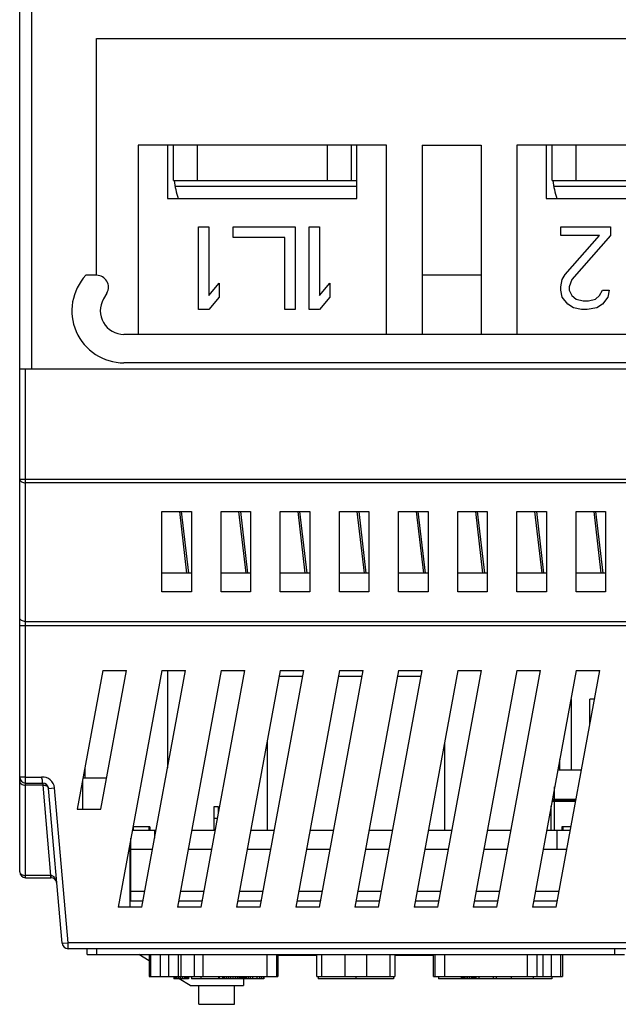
# Model space of a CAD drawing. Header units: millimetres. Extents: x -2787 to 4673, y -54 to 2046.
# Tile 30 of 124: x -1292 to -1242, y 241 to 325. Entities that reach past the tile are written whole.
import ezdxf

# ---------------------------------------------------------------- set-up
doc = ezdxf.new("R2010")
doc.units = ezdxf.units.MM
doc.header["$LTSCALE"] = 81.675
doc.layers.get('0').update_dxf_attribs({"linetype": 'CONTINUOUS'})

msp = doc.modelspace()

# ---------------------------------------------------------------- linework, layer by layer
at = {"color": 3}
for p, q in [((-1292.368, 252.628), (-1292.368, 401.128)), ((-1291.368, 387.193), (-1291.368, 295.128)), ((-1285.868, 303.028), (-1285.868, 323.028)), ((-1285.868, 323.028), (-1193.868, 323.028)), ((-1282.368, 314.028), (-1282.368, 298.028)), ((-1261.368, 314.028), (-1282.368, 314.028)), ((-1279.868, 314.028), (-1279.868, 309.528)), ((-1279.368, 311.028), (-1279.368, 314.028)), ((-1277.368, 314.028), (-1277.368, 311.028)), ((-1266.368, 311.028), (-1266.368, 314.028)), ((-1264.368, 314.028), (-1264.368, 311.028)), ((-1263.868, 309.528), (-1263.868, 314.028)), ((-1261.368, 298.028), (-1261.368, 314.028)), ((-1258.368, 314.028), (-1258.368, 298.028)), ((-1258.368, 314.028), (-1253.368, 314.028)), ((-1253.368, 314.028), (-1253.368, 298.028)), ((-1250.368, 314.028), (-1250.368, 298.028)), ((-1229.368, 314.028), (-1250.368, 314.028)), ((-1247.868, 314.028), (-1247.868, 309.528)), ((-1247.368, 311.028), (-1247.368, 314.028)), ((-1245.368, 314.028), (-1245.368, 311.028)), ((-1279.368, 311.028), (-1263.868, 311.028)), ((-1263.868, 310.528), (-1279.224, 310.528)), ((-1247.368, 311.028), (-1231.868, 311.028)), ((-1231.868, 310.528), (-1247.224, 310.528)), ((-1279.868, 309.528), (-1263.868, 309.528)), ((-1247.868, 309.528), (-1231.868, 309.528)), ((-1277.252, 300.128), (-1277.252, 307.128)), ((-1277.252, 307.128), (-1276.377, 307.128)), ((-1276.377, 307.128), (-1276.377, 301.32)), ((-1274.335, 306.235), (-1274.335, 307.128)), ((-1274.335, 307.128), (-1269.085, 307.128)), ((-1269.085, 307.128), (-1269.085, 300.128)), ((-1267.918, 300.128), (-1267.918, 307.128)), ((-1267.918, 307.128), (-1267.043, 307.128)), ((-1267.043, 307.128), (-1267.043, 301.32)), ((-1246.635, 307.128), (-1242.435, 307.128)), ((-1246.635, 306.384), (-1246.635, 307.128)), ((-1242.435, 307.128), (-1242.435, 306.384)), ((-1269.96, 306.235), (-1274.335, 306.235)), ((-1269.96, 300.128), (-1269.96, 306.235)), ((-1243.368, 306.384), (-1246.635, 306.384)), ((-1246.285, 303.107), (-1243.368, 306.384)), ((-1242.435, 306.384), (-1245.702, 302.66)), ((-1285.868, 303.028), (-1286.778, 303.028)), ((-1253.368, 303.028), (-1258.368, 303.028)), ((-1246.518, 302.66), (-1246.285, 303.107)), ((-1276.377, 301.32), (-1275.502, 302.362)), ((-1275.502, 302.362), (-1275.502, 301.171)), ((-1267.043, 301.32), (-1266.168, 302.362)), ((-1266.168, 302.362), (-1266.168, 301.171)), ((-1246.635, 302.065), (-1246.518, 302.66)), ((-1246.635, 301.767), (-1246.635, 302.065)), ((-1245.702, 302.66), (-1245.935, 302.065)), ((-1245.935, 302.065), (-1245.935, 301.767)), ((-1285.002, 301.528), (-1285.291, 301.028)), ((-1246.518, 301.171), (-1246.635, 301.767)), ((-1245.935, 301.767), (-1245.702, 301.32)), ((-1245.702, 301.32), (-1245.352, 301.022)), ((-1243.718, 301.022), (-1243.368, 301.32)), ((-1243.368, 301.32), (-1243.135, 301.767)), ((-1243.135, 301.767), (-1242.552, 301.767)), ((-1242.552, 301.767), (-1242.668, 301.171)), ((-1275.502, 301.171), (-1276.377, 300.128)), ((-1266.168, 301.171), (-1267.043, 300.128)), ((-1246.052, 300.575), (-1246.518, 301.171)), ((-1245.585, 300.277), (-1246.052, 300.575)), ((-1245.352, 301.022), (-1244.768, 300.873)), ((-1244.768, 300.873), (-1244.302, 300.873)), ((-1244.302, 300.873), (-1243.718, 301.022)), ((-1243.135, 300.575), (-1243.602, 300.277)), ((-1242.668, 301.171), (-1243.135, 300.575)), ((-1276.377, 300.128), (-1277.252, 300.128)), ((-1269.085, 300.128), (-1269.96, 300.128)), ((-1267.043, 300.128), (-1267.918, 300.128)), ((-1244.885, 300.128), (-1245.585, 300.277)), ((-1244.418, 300.128), (-1244.885, 300.128)), ((-1243.602, 300.277), (-1244.418, 300.128)), ((-1196.178, 298.028), (-1283.559, 298.028)), ((-1196.178, 295.628), (-1283.559, 295.628)), ((-1292.368, 295.128), (-1187.368, 295.128)), ((-1291.868, 252.128), (-1291.868, 295.128)), ((-1292.368, 285.815), (-1187.368, 285.815)), ((-1187.868, 285.487), (-1291.868, 285.487)), ((-1280.355, 276.274), (-1280.355, 283.078)), ((-1280.355, 283.078), (-1277.855, 283.078)), ((-1278.866, 283.078), (-1278.26, 277.845)), ((-1278.078, 277.845), (-1278.684, 283.078)), ((-1277.855, 283.078), (-1277.855, 276.274)), ((-1275.355, 283.078), (-1272.855, 283.078)), ((-1275.355, 276.274), (-1275.355, 283.078)), ((-1273.866, 283.078), (-1273.26, 277.845)), ((-1273.078, 277.845), (-1273.684, 283.078)), ((-1272.855, 283.078), (-1272.855, 276.274)), ((-1270.355, 283.078), (-1267.855, 283.078)), ((-1270.355, 276.274), (-1270.355, 283.078)), ((-1268.866, 283.078), (-1268.26, 277.845)), ((-1268.078, 277.845), (-1268.684, 283.078)), ((-1267.855, 283.078), (-1267.855, 276.274)), ((-1265.355, 283.078), (-1262.855, 283.078)), ((-1265.355, 276.274), (-1265.355, 283.078)), ((-1263.866, 283.078), (-1263.26, 277.845)), ((-1263.078, 277.845), (-1263.684, 283.078)), ((-1262.855, 283.078), (-1262.855, 276.274)), ((-1260.355, 283.078), (-1257.855, 283.078)), ((-1260.355, 276.274), (-1260.355, 283.078)), ((-1258.866, 283.078), (-1258.26, 277.845)), ((-1258.078, 277.845), (-1258.684, 283.078)), ((-1257.855, 283.078), (-1257.855, 276.274)), ((-1255.355, 283.078), (-1252.855, 283.078)), ((-1255.355, 276.274), (-1255.355, 283.078)), ((-1253.866, 283.078), (-1253.26, 277.845)), ((-1253.078, 277.845), (-1253.684, 283.078)), ((-1252.855, 283.078), (-1252.855, 276.274)), ((-1250.355, 283.078), (-1247.855, 283.078)), ((-1250.355, 276.274), (-1250.355, 283.078)), ((-1248.866, 283.078), (-1248.26, 277.845)), ((-1248.078, 277.845), (-1248.684, 283.078)), ((-1247.855, 283.078), (-1247.855, 276.274)), ((-1245.355, 283.078), (-1242.855, 283.078)), ((-1245.355, 276.274), (-1245.355, 283.078)), ((-1243.866, 283.078), (-1243.26, 277.845)), ((-1243.078, 277.845), (-1243.684, 283.078)), ((-1242.855, 283.078), (-1242.855, 276.274)), ((-1277.855, 277.845), (-1280.355, 277.845)), ((-1272.855, 277.845), (-1275.355, 277.845)), ((-1267.855, 277.845), (-1270.355, 277.845)), ((-1262.855, 277.845), (-1265.355, 277.845)), ((-1257.855, 277.845), (-1260.355, 277.845)), ((-1252.855, 277.845), (-1255.355, 277.845)), ((-1247.855, 277.845), (-1250.355, 277.845)), ((-1242.855, 277.845), (-1245.355, 277.845)), ((-1277.855, 276.274), (-1280.355, 276.274)), ((-1272.855, 276.274), (-1275.355, 276.274)), ((-1267.855, 276.274), (-1270.355, 276.274)), ((-1262.855, 276.274), (-1265.355, 276.274)), ((-1257.855, 276.274), (-1260.355, 276.274)), ((-1252.855, 276.274), (-1255.355, 276.274)), ((-1247.855, 276.274), (-1250.355, 276.274)), ((-1242.855, 276.274), (-1245.355, 276.274)), ((-1291.868, 273.769), (-1236.608, 273.769)), ((-1292.368, 273.442), (-1236.608, 273.442)), ((-1285.355, 269.628), (-1287.512, 257.93)), ((-1285.512, 257.93), (-1283.355, 269.628)), ((-1285.355, 269.628), (-1283.355, 269.628)), ((-1280.355, 269.628), (-1284.042, 249.628)), ((-1282.042, 249.628), (-1278.355, 269.628)), ((-1280.355, 269.628), (-1278.355, 269.628)), ((-1279.868, 269.628), (-1279.868, 261.419)), ((-1275.355, 269.628), (-1279.042, 249.628)), ((-1277.042, 249.628), (-1273.355, 269.628)), ((-1275.355, 269.628), (-1273.355, 269.628)), ((-1270.355, 269.628), (-1274.042, 249.628)), ((-1272.042, 249.628), (-1268.355, 269.628)), ((-1270.355, 269.628), (-1268.355, 269.628)), ((-1265.355, 269.628), (-1269.042, 249.628)), ((-1267.042, 249.628), (-1263.355, 269.628)), ((-1265.355, 269.628), (-1263.355, 269.628)), ((-1260.355, 269.628), (-1264.042, 249.628)), ((-1262.042, 249.628), (-1258.355, 269.628)), ((-1260.355, 269.628), (-1258.355, 269.628)), ((-1255.355, 269.628), (-1259.042, 249.628)), ((-1257.042, 249.628), (-1253.355, 269.628)), ((-1255.355, 269.628), (-1253.355, 269.628)), ((-1250.355, 269.628), (-1254.042, 249.628)), ((-1252.042, 249.628), (-1248.355, 269.628)), ((-1250.355, 269.628), (-1248.355, 269.628)), ((-1245.355, 269.628), (-1249.042, 249.628)), ((-1247.042, 249.628), (-1243.355, 269.628)), ((-1245.355, 269.628), (-1243.355, 269.628)), ((-1268.447, 269.128), (-1270.447, 269.128)), ((-1263.447, 269.128), (-1265.447, 269.128)), ((-1258.447, 269.128), (-1260.447, 269.128)), ((-1245.738, 267.208), (-1245.801, 267.208)), ((-1245.739, 261.208), (-1245.739, 267.208)), ((-1243.801, 267.208), (-1244.198, 267.208)), ((-1244.198, 265.053), (-1244.198, 267.208)), ((-1271.468, 263.589), (-1271.468, 256.128)), ((-1256.468, 263.589), (-1256.468, 256.128)), ((-1246.738, 261.208), (-1246.738, 262.125)), ((-1286.868, 261.419), (-1286.868, 260.528)), ((-1291.868, 260.628), (-1292.368, 260.628)), ((-1291.868, 260.628), (-1290.512, 260.627)), ((-1285.033, 260.528), (-1287.033, 260.528)), ((-1244.907, 261.208), (-1246.907, 261.208)), ((-1291.868, 260.128), (-1290.427, 260.128)), ((-1290.427, 259.95), (-1291.868, 259.95)), ((-1290.427, 260.128), (-1290.427, 259.95)), ((-1290.427, 259.95), (-1289.758, 252.307)), ((-1289.929, 259.672), (-1289.43, 259.716)), ((-1288.784, 246.585), (-1289.929, 259.672)), ((-1288.285, 246.628), (-1289.43, 259.716)), ((-1287.068, 260.334), (-1287.068, 257.93)), ((-1247.168, 258.768), (-1247.168, 259.792)), ((-1247.357, 258.768), (-1245.357, 258.768)), ((-1247.127, 258.668), (-1247.168, 258.768)), ((-1287.512, 257.93), (-1285.512, 257.93)), ((-1275.568, 258.128), (-1275.968, 258.128)), ((-1275.968, 258.128), (-1275.968, 256.128)), ((-1275.568, 257.622), (-1275.568, 258.128)), ((-1247.468, 256.128), (-1247.468, 258.165)), ((-1245.394, 258.568), (-1247.394, 258.568)), ((-1245.376, 258.668), (-1247.368, 258.668)), ((-1247.127, 258.668), (-1247.168, 258.568)), ((-1247.168, 256.128), (-1247.168, 258.568)), ((-1275.66, 257.128), (-1275.968, 257.128)), ((-1281.368, 256.428), (-1282.789, 256.428)), ((-1282.768, 256.428), (-1282.768, 256.128)), ((-1281.468, 256.428), (-1281.468, 256.128)), ((-1281.368, 256.428), (-1281.368, 256.128)), ((-1245.789, 256.428), (-1246.568, 256.428)), ((-1246.568, 256.428), (-1246.568, 256.128)), ((-1246.468, 256.428), (-1246.468, 256.128)), ((-1282.968, 250.178), (-1282.968, 255.453)), ((-1280.844, 256.128), (-1282.844, 256.128)), ((-1280.968, 256.128), (-1280.968, 255.453)), ((-1275.844, 256.128), (-1277.844, 256.128)), ((-1270.844, 256.128), (-1272.844, 256.128)), ((-1265.844, 256.128), (-1267.844, 256.128)), ((-1260.844, 256.128), (-1262.844, 256.128)), ((-1255.844, 256.128), (-1257.844, 256.128)), ((-1250.844, 256.128), (-1252.844, 256.128)), ((-1245.844, 256.128), (-1247.844, 256.128)), ((-1246.968, 256.128), (-1246.968, 254.528)), ((-1283.068, 254.91), (-1283.068, 249.628)), ((-1283.068, 254.528), (-1281.139, 254.528)), ((-1278.139, 254.528), (-1276.139, 254.528)), ((-1273.139, 254.528), (-1271.139, 254.528)), ((-1268.139, 254.528), (-1266.139, 254.528)), ((-1263.139, 254.528), (-1261.139, 254.528)), ((-1258.139, 254.528), (-1256.139, 254.528)), ((-1253.139, 254.528), (-1251.139, 254.528)), ((-1248.139, 254.528), (-1246.139, 254.528)), ((-1282.968, 253.588), (-1283.068, 253.588)), ((-1289.758, 252.307), (-1291.868, 252.307)), ((-1291.868, 252.128), (-1289.727, 252.128)), ((-1289.758, 252.307), (-1289.758, 252.128)), ((-1282.968, 250.978), (-1281.793, 250.978)), ((-1278.793, 250.978), (-1276.793, 250.978)), ((-1273.793, 250.978), (-1271.793, 250.978)), ((-1268.793, 250.978), (-1266.793, 250.978)), ((-1263.793, 250.978), (-1261.793, 250.978)), ((-1258.793, 250.978), (-1256.793, 250.978)), ((-1253.793, 250.978), (-1251.793, 250.978)), ((-1248.793, 250.978), (-1246.793, 250.978)), ((-1282.042, 249.628), (-1284.042, 249.628)), ((-1282.968, 250.178), (-1281.941, 250.178)), ((-1277.042, 249.628), (-1279.042, 249.628)), ((-1278.941, 250.178), (-1276.941, 250.178)), ((-1272.042, 249.628), (-1274.042, 249.628)), ((-1273.941, 250.178), (-1271.941, 250.178)), ((-1267.042, 249.628), (-1269.042, 249.628)), ((-1268.941, 250.178), (-1266.941, 250.178)), ((-1262.042, 249.628), (-1264.042, 249.628)), ((-1263.941, 250.178), (-1261.941, 250.178)), ((-1257.042, 249.628), (-1259.042, 249.628)), ((-1258.941, 250.178), (-1256.941, 250.178)), ((-1252.042, 249.628), (-1254.042, 249.628)), ((-1253.941, 250.178), (-1251.941, 250.178)), ((-1247.042, 249.628), (-1249.042, 249.628)), ((-1248.941, 250.178), (-1246.941, 250.178)), ((-1288.784, 246.585), (-1288.285, 246.628)), ((-1239.451, 246.628), (-1288.285, 246.628)), ((-1288.285, 246.128), (-1288.285, 246.628)), ((-1239.451, 246.128), (-1288.285, 246.128)), ((-1286.668, 245.628), (-1286.668, 246.128)), ((-1286.668, 245.628), (-1241.269, 245.628)), ((-1285.868, 246.128), (-1285.868, 245.628)), ((-1281.426, 245.103), (-1282.302, 245.628)), ((-1281.426, 245.628), (-1281.426, 243.788)), ((-1281.306, 245.628), (-1281.306, 243.788)), ((-1280.471, 243.788), (-1280.471, 245.628)), ((-1279.791, 245.628), (-1279.791, 243.788)), ((-1278.98, 245.628), (-1278.98, 243.788)), ((-1278.739, 245.628), (-1278.739, 243.788)), ((-1277.584, 243.788), (-1277.584, 245.628)), ((-1276.891, 245.628), (-1276.891, 243.788)), ((-1271.468, 243.788), (-1271.468, 245.628)), ((-1270.668, 245.628), (-1270.668, 243.788)), ((-1270.548, 245.628), (-1270.548, 243.788)), ((-1270.548, 245.588), (-1267.268, 245.588)), ((-1267.817, 245.588), (-1267.817, 245.628)), ((-1267.385, 245.628), (-1267.385, 245.588)), ((-1267.268, 243.788), (-1267.268, 245.628)), ((-1266.868, 245.628), (-1266.868, 243.788)), ((-1264.868, 243.788), (-1264.868, 245.628)), ((-1263.068, 245.628), (-1263.068, 243.788)), ((-1261.068, 243.788), (-1261.068, 245.628)), ((-1260.668, 245.628), (-1260.668, 243.788)), ((-1260.668, 245.588), (-1257.389, 245.588)), ((-1259.992, 245.628), (-1259.992, 245.588)), ((-1259.681, 245.628), (-1259.681, 245.588)), ((-1258.679, 245.588), (-1258.679, 245.628)), ((-1258.587, 245.628), (-1258.587, 245.588)), ((-1258.477, 245.628), (-1258.477, 245.588)), ((-1258.299, 245.628), (-1258.299, 245.588)), ((-1257.389, 243.788), (-1257.389, 245.628)), ((-1257.268, 243.788), (-1257.268, 245.628)), ((-1256.468, 245.628), (-1256.468, 243.788)), ((-1249.468, 243.788), (-1249.468, 245.628)), ((-1248.668, 245.628), (-1248.668, 243.788)), ((-1248.146, 243.788), (-1248.146, 245.628)), ((-1247.466, 245.628), (-1247.466, 243.788)), ((-1246.631, 243.788), (-1246.631, 245.628)), ((-1246.511, 245.628), (-1246.511, 243.788)), ((-1242.069, 245.628), (-1242.069, 246.128)), ((-1281.426, 243.788), (-1270.548, 243.788)), ((-1279.348, 243.788), (-1279.348, 243.588)), ((-1279.248, 243.788), (-1279.248, 243.588)), ((-1279.214, 243.788), (-1279.214, 243.588)), ((-1279.081, 243.788), (-1279.081, 243.588)), ((-1278.948, 243.788), (-1278.948, 243.588)), ((-1278.814, 243.788), (-1278.814, 243.588)), ((-1278.648, 243.788), (-1278.648, 243.588)), ((-1278.481, 243.788), (-1278.481, 243.588)), ((-1278.348, 243.788), (-1278.348, 243.588)), ((-1278.248, 243.788), (-1278.248, 243.588)), ((-1278.214, 243.788), (-1278.214, 243.588)), ((-1278.181, 243.788), (-1278.181, 243.588)), ((-1278.114, 243.788), (-1278.114, 243.588)), ((-1277.848, 243.788), (-1277.848, 243.588)), ((-1277.068, 243.788), (-1277.068, 243.588)), ((-1275.568, 243.788), (-1275.568, 243.588)), ((-1275.514, 243.788), (-1275.514, 243.588)), ((-1275.235, 243.788), (-1275.235, 243.588)), ((-1275.11, 243.788), (-1275.11, 243.588)), ((-1275.068, 243.788), (-1275.068, 243.588)), ((-1274.902, 243.788), (-1274.902, 243.588)), ((-1274.735, 243.788), (-1274.735, 243.588)), ((-1274.568, 243.788), (-1274.568, 243.588)), ((-1274.36, 243.788), (-1274.36, 243.588)), ((-1274.152, 243.788), (-1274.152, 243.588)), ((-1273.985, 243.788), (-1273.985, 243.588)), ((-1273.86, 243.788), (-1273.86, 243.588)), ((-1273.818, 243.788), (-1273.818, 243.588)), ((-1273.777, 243.788), (-1273.777, 243.588)), ((-1273.693, 243.788), (-1273.693, 243.588)), ((-1273.614, 243.788), (-1273.614, 243.588)), ((-1273.514, 243.788), (-1273.514, 243.588)), ((-1273.481, 243.788), (-1273.481, 243.588)), ((-1273.448, 243.788), (-1273.448, 243.588)), ((-1273.36, 243.788), (-1273.36, 243.588)), ((-1273.318, 243.788), (-1273.318, 243.588)), ((-1273.235, 243.788), (-1273.235, 243.588)), ((-1273.068, 243.788), (-1273.068, 243.588)), ((-1272.902, 243.788), (-1272.902, 243.588)), ((-1272.693, 243.788), (-1272.693, 243.588)), ((-1272.318, 243.788), (-1272.318, 243.588)), ((-1272.11, 243.788), (-1272.11, 243.588)), ((-1271.943, 243.788), (-1271.943, 243.588)), ((-1271.777, 243.788), (-1271.777, 243.588)), ((-1271.735, 243.788), (-1271.735, 243.588)), ((-1267.268, 243.788), (-1260.668, 243.788)), ((-1267.147, 243.788), (-1267.147, 243.588)), ((-1263.959, 243.788), (-1263.959, 243.588)), ((-1260.77, 243.788), (-1260.77, 243.588)), ((-1257.389, 243.788), (-1246.511, 243.788)), ((-1256.968, 243.788), (-1256.968, 243.588)), ((-1255.068, 243.788), (-1255.068, 243.588)), ((-1254.968, 243.788), (-1254.968, 243.588)), ((-1254.935, 243.788), (-1254.935, 243.588)), ((-1254.802, 243.788), (-1254.802, 243.588)), ((-1254.668, 243.788), (-1254.668, 243.588)), ((-1254.535, 243.788), (-1254.535, 243.588)), ((-1254.368, 243.788), (-1254.368, 243.588)), ((-1254.202, 243.788), (-1254.202, 243.588)), ((-1254.068, 243.788), (-1254.068, 243.588)), ((-1253.968, 243.788), (-1253.968, 243.588)), ((-1253.935, 243.788), (-1253.935, 243.588)), ((-1253.902, 243.788), (-1253.902, 243.588)), ((-1253.835, 243.788), (-1253.835, 243.588)), ((-1253.568, 243.788), (-1253.568, 243.588)), ((-1252.368, 243.788), (-1252.368, 243.588)), ((-1252.102, 243.788), (-1252.102, 243.588)), ((-1250.835, 243.788), (-1250.835, 243.588)), ((-1248.968, 243.788), (-1248.968, 243.588)), ((-1247.389, 243.788), (-1247.389, 243.588)), ((-1278.114, 243.588), (-1279.348, 243.588)), ((-1277.968, 243.028), (-1278.902, 243.588)), ((-1277.968, 243.028), (-1273.468, 243.028)), ((-1273.448, 243.588), (-1277.848, 243.588)), ((-1277.218, 241.428), (-1277.218, 243.028)), ((-1274.218, 241.428), (-1274.218, 243.028)), ((-1273.468, 243.588), (-1273.468, 243.028)), ((-1271.735, 243.588), (-1273.36, 243.588)), ((-1260.77, 243.588), (-1267.147, 243.588)), ((-1247.389, 243.588), (-1256.968, 243.588)), ((-1277.218, 241.428), (-1274.218, 241.428))]:
    msp.add_line(p, q, dxfattribs=at)
for centre, radius, start, end in [((-1270.868, 312.028), 8.5, 186.7732, 197.12545), ((-1238.868, 312.028), 8.5, 186.7732, 197.12545), ((-1283.559, 300.028), 4.4, 137.01411, 270), ((-1285.868, 302.028), 1, 330, 90), ((-1283.559, 300.028), 2, 150, 270), ((-1291.868, 260.628), 0.5, 180, 270), ((-1290.427, 259.628), 1, 5.00016, 94.8904), ((-1290.427, 259.628), 0.5, 5, 90), ((-1291.868, 252.628), 0.5, 180, 270), ((-1289.764, 251.894), 0.414, 84.93555, 89.12342), ((-1289.765, 251.887), 0.421, 71.51084, 84.93827), ((-1289.727, 251.628), 0.5, 5, 90), ((-1288.285, 246.628), 0.5, 185, 270)]:
    msp.add_arc(centre, radius, start, end, dxfattribs=at)
for points, knots in [([(-1292.368, 285.815), (-1292.368, 285.723), (-1292.211, 285.525), (-1291.991, 285.487), (-1291.868, 285.487)], [0, 0, 0, 0, 0.427754, 1, 1, 1, 1]), ([(-1291.868, 273.769), (-1291.991, 273.769), (-1292.211, 273.807), (-1292.368, 274.005), (-1292.368, 274.097)], [0, 0, 0, 0, 0.572204, 1, 1, 1, 1]), ([(-1290.427, 260.128), (-1290.423, 260.128), (-1290.433, 260.149), (-1290.428, 260.17), (-1290.437, 260.221), (-1290.444, 260.31), (-1290.462, 260.451), (-1290.492, 260.567), (-1290.511, 260.628)], [0, 0, 0, 0, 0.019399, 0.076607, 0.169572, 0.294382, 0.619031, 1, 1, 1, 1]), ([(-1292.33, 260.148), (-1292.31, 260.117), (-1292.188, 259.992), (-1292.003, 259.95), (-1291.868, 259.95)], [0, 0, 0, 0, 0.215011, 1, 1, 1, 1]), ([(-1290.242, 259.936), (-1290.213, 259.93), (-1290.114, 259.903), (-1290.018, 259.846), (-1289.973, 259.786)], [0, 0, 0, 0, 0.281136, 1, 1, 1, 1]), ([(-1292.368, 252.628), (-1292.368, 252.538), (-1292.209, 252.343), (-1291.99, 252.307), (-1291.868, 252.307)], [0, 0, 0, 0, 0.424926, 1, 1, 1, 1]), ([(-1289.742, 252.306), (-1289.741, 252.267), (-1289.736, 252.209), (-1289.735, 252.149), (-1289.729, 252.132)], [0, 0, 0, 0, 0.677935, 1, 1, 1, 1]), ([(-1289.729, 252.132), (-1289.729, 252.131), (-1289.728, 252.13), (-1289.727, 252.128), (-1289.727, 252.128)], [0, 0, 0, 0, 0.653994, 1, 1, 1, 1])]:
    msp.add_open_spline(points, degree=3, knots=knots, dxfattribs=at)
for points in [[(-1292.368, 260.271), (-1292.368, 260.228), (-1292.354, 260.184), (-1292.33, 260.148)], [(-1290.427, 259.95), (-1290.365, 259.953), (-1290.302, 259.949), (-1290.242, 259.936)], [(-1289.973, 259.786), (-1289.949, 259.753), (-1289.932, 259.713), (-1289.929, 259.672)], [(-1289.52, 252.23), (-1289.554, 252.254), (-1289.592, 252.273), (-1289.631, 252.286)], [(-1289.417, 252.138), (-1289.447, 252.173), (-1289.482, 252.204), (-1289.52, 252.23)], [(-1289.35, 252.048), (-1289.37, 252.08), (-1289.392, 252.11), (-1289.417, 252.138)]]:
    msp.add_open_spline(points, degree=3, dxfattribs=at)

doc.saveas('drawing.dxf')
